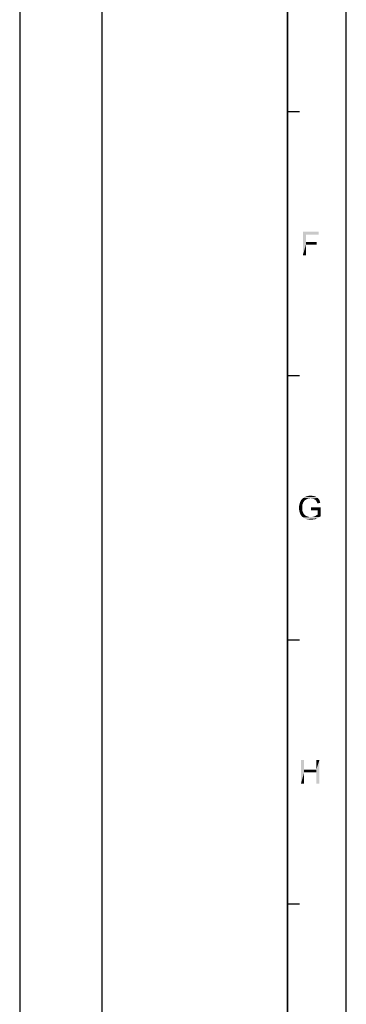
# Model space of a CAD drawing. Extents: x 0 to 1189, y 0 to 841.
# Tile 91 of 96: x 1106 to 1189, y 260 to 512. Entities that reach past the tile are written whole.
import ezdxf

# ---------------------------------------------------------------- set-up
doc = ezdxf.new("R2010")
doc.units = 0
doc.header["$LTSCALE"] = 65.395
doc.layers.get('0').update_dxf_attribs({"linetype": 'CONTINUOUS'})

msp = doc.modelspace()

# ---------------------------------------------------------------- linework, layer by layer
at = {"color": 4, "linetype": 'Continuous'}
msp.add_line((1189, 0), (1189, 841), dxfattribs=at)
at = {"color": 3, "linetype": 'Continuous'}
for p, q in [((1105.5, 826), (1105.5, 90)), ((1126.5, 826), (1126.5, 90)), ((1174, 826), (1174, 90)), ((1174, 15), (1174, 826)), ((1174, 488.08), (1177, 488.08)), ((1174, 420.5), (1177, 420.5)), ((1174, 352.92), (1177, 352.92)), ((1174, 285.33), (1177, 285.33))]:
    msp.add_line(p, q, dxfattribs=at)
at = {"color": 1, "linetype": 'Continuous'}
for points in [[(1177.89, 457.27), (1181.93, 457.27), (1178.69, 456.56)], [(1178.69, 456.56), (1177.89, 451.27), (1177.89, 457.27)], [(1178.69, 456.56), (1178.69, 454.7), (1177.89, 451.27)], [(1178.69, 456.56), (1181.93, 457.27), (1181.93, 456.56)], [(1178.69, 454.7), (1178.69, 453.99), (1177.89, 451.27)], [(1177.89, 451.27), (1178.69, 453.99), (1178.69, 451.27)], [(1178.69, 453.99), (1181.44, 454.7), (1181.44, 453.99)], [(1178.69, 454.7), (1181.44, 454.7), (1178.69, 453.99)], [(1178.07, 388.18), (1177.1, 387.87), (1177.27, 388.27)], [(1177.1, 387.87), (1178.07, 388.18), (1177.94, 387.87)], [(1178.43, 388.58), (1177.27, 388.27), (1177.45, 388.62)], [(1178.43, 388.58), (1178.3, 388.45), (1177.27, 388.27)], [(1177.27, 388.27), (1178.3, 388.45), (1178.07, 388.18)], [(1179.14, 388.94), (1178.96, 388.89), (1177.45, 388.62)], [(1179.14, 388.94), (1177.45, 388.62), (1177.72, 388.94)], [(1178.96, 388.89), (1178.74, 388.8), (1177.45, 388.62)], [(1178.74, 388.8), (1178.61, 388.71), (1177.45, 388.62)], [(1177.45, 388.62), (1178.61, 388.71), (1178.43, 388.58)], [(1179.9, 389.07), (1177.72, 388.94), (1177.99, 389.2)], [(1179.9, 389.07), (1179.36, 389.02), (1177.72, 388.94)], [(1177.72, 388.94), (1179.36, 389.02), (1179.14, 388.94)], [(1181.54, 389.29), (1177.99, 389.2), (1178.3, 389.38)], [(1177.99, 389.2), (1181.54, 389.29), (1181.76, 389.16)], [(1177.99, 389.2), (1181.76, 389.16), (1179.9, 389.07)], [(1181.1, 389.56), (1181.32, 389.42), (1178.3, 389.38)], [(1181.1, 389.56), (1178.3, 389.38), (1178.7, 389.56)], [(1178.3, 389.38), (1181.32, 389.42), (1181.54, 389.29)], [(1180.83, 389.65), (1178.7, 389.56), (1179.05, 389.65)], [(1178.7, 389.56), (1180.83, 389.65), (1181.1, 389.56)], [(1180.21, 389.74), (1180.52, 389.69), (1179.05, 389.65)], [(1180.21, 389.74), (1179.05, 389.65), (1179.45, 389.74)], [(1179.05, 389.65), (1180.52, 389.69), (1180.83, 389.65)], [(1179.36, 389.02), (1179.9, 389.07), (1179.63, 389.02)], [(1179.45, 389.74), (1179.9, 389.78), (1180.21, 389.74)], [(1180.12, 389.02), (1179.9, 389.07), (1181.76, 389.16)], [(1180.34, 389.02), (1180.12, 389.02), (1181.76, 389.16)], [(1180.52, 388.98), (1180.34, 389.02), (1181.76, 389.16)], [(1180.52, 388.98), (1181.76, 389.16), (1181.9, 388.94)], [(1181.9, 388.94), (1180.7, 388.89), (1180.52, 388.98)], [(1180.87, 388.8), (1180.7, 388.89), (1181.9, 388.94)], [(1180.87, 388.8), (1181.9, 388.94), (1182.03, 388.76)], [(1182.03, 388.76), (1181.05, 388.71), (1180.87, 388.8)], [(1181.19, 388.62), (1181.05, 388.71), (1182.03, 388.76)], [(1181.19, 388.62), (1182.03, 388.76), (1182.16, 388.54)], [(1182.16, 388.54), (1181.27, 388.49), (1181.19, 388.62)], [(1181.36, 388.36), (1181.27, 388.49), (1182.16, 388.54)], [(1181.36, 388.36), (1182.16, 388.54), (1182.25, 388.27)], [(1182.25, 388.27), (1181.45, 388.18), (1181.36, 388.36)], [(1181.54, 388), (1181.45, 388.18), (1182.25, 388.27)], [(1181.54, 388), (1182.25, 388.27), (1182.34, 387.96)], [(1182.34, 387.96), (1181.63, 387.78), (1181.54, 388)], [(1177.76, 387.29), (1176.92, 387.07), (1177.01, 387.47)], [(1176.92, 387.07), (1177.76, 387.29), (1177.72, 386.98)], [(1177.72, 386.98), (1176.92, 386.62), (1176.92, 387.07)], [(1177.72, 386.98), (1177.72, 386.67), (1176.92, 386.62)], [(1176.92, 386.62), (1177.72, 386.67), (1177.72, 386.31)], [(1177.72, 386.31), (1176.92, 386.22), (1176.92, 386.62)], [(1176.92, 386.22), (1177.72, 386.31), (1177.76, 385.96)], [(1177.76, 385.96), (1177.01, 385.82), (1176.92, 386.22)], [(1177.94, 387.87), (1177.81, 387.6), (1177.01, 387.47)], [(1177.94, 387.87), (1177.01, 387.47), (1177.1, 387.87)], [(1177.01, 387.47), (1177.81, 387.6), (1177.76, 387.29)], [(1177.01, 385.82), (1177.76, 385.96), (1177.85, 385.65)], [(1177.85, 385.65), (1177.1, 385.42), (1177.01, 385.82)], [(1177.1, 385.42), (1177.85, 385.65), (1177.99, 385.34)], [(1177.99, 385.34), (1177.27, 385.07), (1177.1, 385.42)], [(1182.47, 386.76), (1179.94, 386.05), (1179.94, 386.76)], [(1181.67, 386.05), (1179.94, 386.05), (1182.47, 386.76)], [(1181.67, 384.89), (1181.67, 386.05), (1182.47, 386.76)], [(1181.67, 384.89), (1182.47, 386.76), (1182.47, 384.54)], [(1177.99, 385.34), (1178.12, 385.11), (1177.27, 385.07)], [(1177.27, 385.07), (1178.12, 385.11), (1178.3, 384.89)], [(1178.3, 384.89), (1177.45, 384.71), (1177.27, 385.07)], [(1177.45, 384.71), (1178.3, 384.89), (1178.52, 384.71)], [(1178.52, 384.71), (1177.72, 384.4), (1177.45, 384.71)], [(1178.52, 384.71), (1178.79, 384.54), (1177.72, 384.4)], [(1178.79, 384.54), (1179.05, 384.45), (1177.72, 384.4)], [(1177.72, 384.4), (1179.05, 384.45), (1179.32, 384.36)], [(1179.32, 384.36), (1178.03, 384.18), (1177.72, 384.4)], [(1179.32, 384.36), (1179.59, 384.31), (1178.03, 384.18)], [(1180.16, 384.31), (1182.16, 384.31), (1178.03, 384.18)], [(1179.9, 384.31), (1180.16, 384.31), (1178.03, 384.18)], [(1179.59, 384.31), (1179.9, 384.31), (1178.03, 384.18)], [(1178.03, 384.18), (1182.16, 384.31), (1181.85, 384.09)], [(1181.85, 384.09), (1178.34, 383.96), (1178.03, 384.18)], [(1178.34, 383.96), (1181.85, 384.09), (1181.54, 383.96)], [(1181.54, 383.96), (1178.74, 383.78), (1178.34, 383.96)], [(1181.54, 383.96), (1181.23, 383.82), (1178.74, 383.78)], [(1179.14, 383.69), (1178.74, 383.78), (1181.23, 383.82)], [(1180.61, 383.69), (1179.14, 383.69), (1181.23, 383.82)], [(1180.61, 383.69), (1179.54, 383.65), (1179.14, 383.69)], [(1179.54, 383.65), (1180.61, 383.69), (1180.3, 383.65)], [(1180.3, 383.65), (1179.99, 383.6), (1179.54, 383.65)], [(1180.16, 384.31), (1180.43, 384.36), (1182.47, 384.54)], [(1180.16, 384.31), (1182.47, 384.54), (1182.16, 384.31)], [(1180.43, 384.36), (1180.65, 384.4), (1182.47, 384.54)], [(1180.61, 383.69), (1181.23, 383.82), (1180.92, 383.69)], [(1180.65, 384.4), (1180.92, 384.49), (1182.47, 384.54)], [(1182.47, 384.54), (1180.92, 384.49), (1181.14, 384.58)], [(1181.14, 384.58), (1181.5, 384.8), (1181.67, 384.89)], [(1182.47, 384.54), (1181.14, 384.58), (1181.67, 384.89)], [(1181.14, 384.58), (1181.32, 384.71), (1181.5, 384.8)], [(1178.22, 322.11), (1178.22, 319.66), (1177.42, 316.11)], [(1178.22, 322.11), (1177.42, 316.11), (1177.42, 322.11)], [(1182.13, 322.11), (1181.33, 319.66), (1181.33, 322.11)], [(1181.33, 318.95), (1181.33, 319.66), (1182.13, 322.11)], [(1181.33, 316.11), (1181.33, 318.95), (1182.13, 322.11)], [(1181.33, 316.11), (1182.13, 322.11), (1182.13, 316.11)], [(1178.22, 319.66), (1178.22, 318.95), (1177.42, 316.11)], [(1177.42, 316.11), (1178.22, 318.95), (1178.22, 316.11)], [(1178.22, 319.66), (1181.33, 319.66), (1178.22, 318.95)], [(1181.33, 318.95), (1178.22, 318.95), (1181.33, 319.66)]]:
    msp.add_solid(points, dxfattribs=at)

doc.saveas('drawing.dxf')
